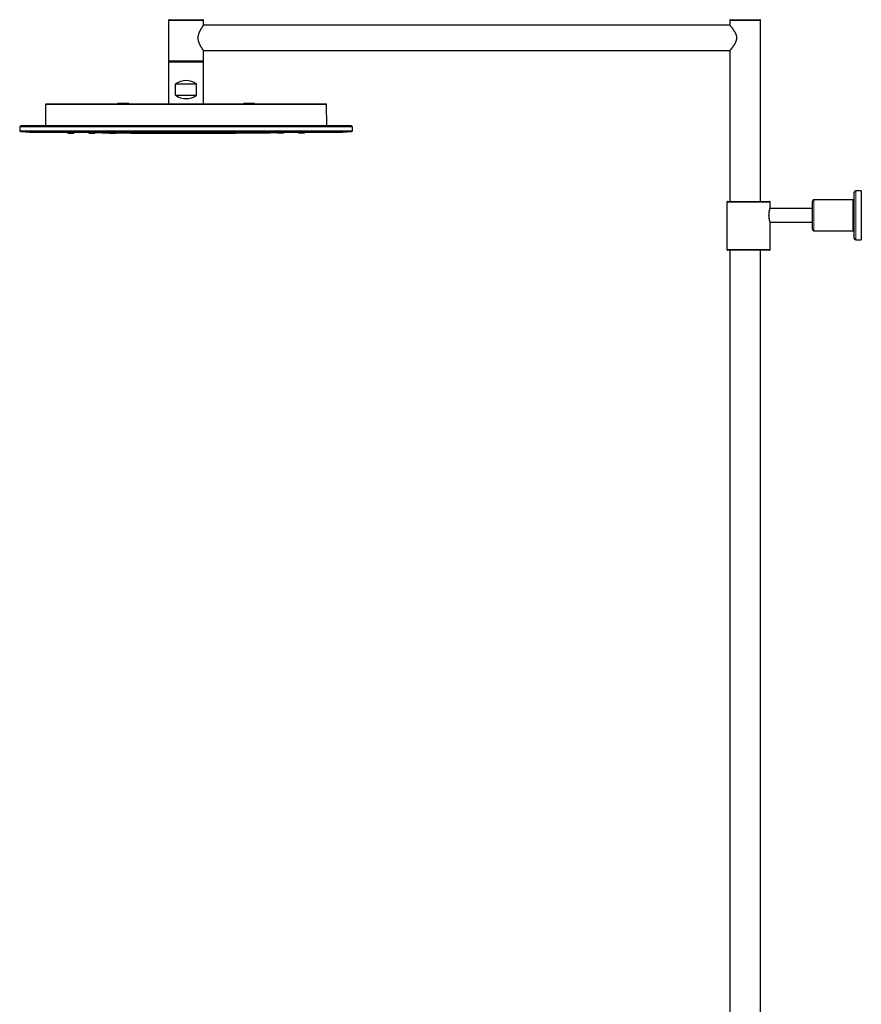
# Model space of a CAD drawing. Header units: millimetres. Extents: x 8 to 2418, y 12 to 2371.
# Tile 13 of 38: x 27 to 629, y 1667 to 2371. Entities that reach past the tile are written whole.
import ezdxf

# ---------------------------------------------------------------- set-up
doc = ezdxf.new("R2010")
doc.units = ezdxf.units.MM

msp = doc.modelspace()

# ---------------------------------------------------------------- linework, layer by layer
at = {"color": 7, "linetype": 'Continuous', "lineweight": 30}
for p, q in [((133.72, 2370.86), (133.72, 2341.86)), ((134.22, 2371.36), (158.22, 2371.36)), ((158.72, 2367.41), (158.72, 2370.86)), ((535.22, 2370.86), (535.22, 2367.41)), ((535.72, 2371.36), (556.72, 2371.36)), ((557.22, 2241.36), (557.22, 2370.86)), ((535.26, 2367.36), (158.68, 2367.36)), ((158.68, 2349.36), (535.26, 2349.36)), ((158.72, 2341.86), (158.72, 2349.31)), ((535.22, 2349.31), (535.22, 2241.36)), ((133.72, 2340.86), (133.72, 2311.06)), ((158.22, 2341.36), (134.22, 2341.36)), ((134.22, 2341.36), (158.22, 2341.36)), ((158.72, 2311.06), (158.72, 2340.86)), ((138.72, 2317.36), (138.72, 2325.36)), ((138.72, 2325.36), (153.72, 2325.36)), ((153.72, 2317.36), (153.72, 2325.36)), ((97.22, 2311.36), (97.22, 2311.06)), ((105.22, 2311.36), (97.22, 2311.36)), ((105.22, 2311.06), (105.22, 2311.36)), ((138.72, 2317.36), (153.72, 2317.36)), ((187.22, 2311.36), (187.22, 2311.06)), ((191.22, 2311.36), (187.22, 2311.36)), ((195.22, 2311.36), (191.22, 2311.36)), ((195.22, 2311.06), (195.22, 2311.36)), ((45.74, 2310.56), (45.61, 2295.33)), ((46.24, 2311.06), (246.2, 2311.06)), ((246.84, 2295.33), (246.7, 2310.56)), ((27.17, 2294.83), (27.22, 2291.91)), ((27.17, 2294.83), (265.27, 2294.83)), ((264.74, 2291.42), (27.7, 2291.42)), ((264.47, 2295.31), (27.97, 2295.31)), ((40.81, 2290.84), (251.64, 2290.84)), ((45.61, 2295.33), (45.6, 2295.31)), ((61.62, 2290.84), (61.62, 2290.16)), ((65.82, 2290.16), (65.82, 2290.84)), ((76.62, 2290.84), (76.62, 2290.16)), ((80.82, 2290.16), (80.82, 2290.84)), ((91.47, 2290.78), (91.47, 2290.16)), ((91.62, 2290.84), (91.62, 2290.16)), ((95.82, 2290.16), (95.82, 2290.84)), ((95.82, 2290.73), (95.84, 2290.73)), ((95.97, 2290.16), (95.97, 2290.72)), ((106.62, 2290.84), (106.62, 2290.16)), ((110.82, 2290.16), (110.82, 2290.84)), ((110.82, 2290.16), (110.82, 2290.22)), ((121.62, 2290.84), (121.62, 2290.16)), ((125.82, 2290.16), (125.82, 2290.84)), ((136.62, 2290.84), (136.62, 2290.16)), ((140.82, 2290.16), (140.82, 2290.84)), ((151.62, 2290.84), (151.62, 2290.16)), ((155.82, 2290.16), (155.82, 2290.84)), ((166.62, 2290.84), (166.62, 2290.16)), ((170.82, 2290.16), (170.82, 2290.84)), ((181.62, 2290.84), (181.62, 2290.16)), ((181.62, 2290.22), (181.62, 2290.16)), ((185.82, 2290.16), (185.82, 2290.84)), ((196.47, 2290.72), (196.47, 2290.16)), ((196.62, 2290.84), (196.62, 2290.16)), ((200.82, 2290.16), (200.82, 2290.84)), ((200.82, 2290.79), (200.84, 2290.79)), ((200.97, 2290.16), (200.97, 2290.78)), ((211.62, 2290.84), (211.62, 2290.16)), ((215.82, 2290.16), (215.82, 2290.84)), ((226.62, 2290.84), (226.62, 2290.16)), ((230.82, 2290.16), (230.82, 2290.84)), ((246.84, 2295.31), (246.84, 2295.33)), ((265.22, 2291.91), (265.27, 2294.83)), ((624.22, 2214.86), (624.22, 2247.86)), ((629.22, 2248.86), (625.22, 2248.86)), ((629.22, 2248.86), (629.22, 2231.36)), ((533.02, 2240.86), (533.02, 2206.86)), ((533.52, 2241.36), (563.52, 2241.36)), ((564.02, 2236.36), (564.02, 2240.86)), ((594.22, 2221.36), (594.22, 2241.36)), ((623.22, 2242.36), (595.22, 2242.36)), ((594.22, 2236.36), (564.02, 2236.36)), ((629.22, 2231.36), (629.22, 2213.86)), ((564.02, 2206.86), (564.02, 2226.36)), ((564.02, 2226.36), (594.22, 2226.36)), ((595.22, 2220.36), (623.22, 2220.36)), ((625.22, 2213.86), (629.22, 2213.86)), ((563.52, 2206.36), (533.52, 2206.36)), ((535.27, 2206.36), (535.27, 1291.36)), ((557.17, 1291.36), (557.17, 2206.36))]:
    msp.add_line(p, q, dxfattribs=at)
at = {"color": 252, "linetype": 'Continuous', "lineweight": 0}
for p, q in [((158.72, 2370.86), (133.72, 2370.86)), ((557.22, 2370.86), (535.22, 2370.86)), ((133.72, 2341.86), (158.72, 2341.86)), ((158.72, 2340.86), (133.72, 2340.86)), ((246.7, 2310.56), (45.74, 2310.56)), ((27.22, 2291.91), (265.22, 2291.91)), ((45.61, 2295.33), (246.84, 2295.33)), ((625.22, 2248.86), (625.22, 2213.86)), ((564.02, 2240.86), (533.02, 2240.86)), ((595.22, 2242.36), (595.22, 2220.36)), ((623.22, 2220.36), (623.22, 2242.36)), ((533.02, 2206.86), (564.02, 2206.86))]:
    msp.add_line(p, q, dxfattribs=at)
at = {"color": 7, "linetype": 'Continuous', "lineweight": 30, "flags": 128}
for points in [[(67.09, 2290.84), (70.21, 2290.78), (76.62, 2290.66)], [(80.82, 2290.59), (86.21, 2290.51), (91.47, 2290.43)], [(95.97, 2290.37), (102.21, 2290.3), (106.62, 2290.26)], [(185.82, 2290.26), (190.23, 2290.3), (196.47, 2290.37)], [(200.97, 2290.43), (206.23, 2290.51), (211.62, 2290.59)], [(215.82, 2290.66), (222.23, 2290.78), (225.35, 2290.84)]]:
    msp.add_lwpolyline(points, dxfattribs=at)
at = {"color": 7, "linetype": 'Continuous', "lineweight": 30}
for centre, radius, start, end in [((134.22, 2370.86), 0.5, 90, 180), ((158.22, 2370.86), 0.5, 0, 90), ((535.72, 2370.86), 0.5, 90, 180), ((556.72, 2370.86), 0.5, 0, 90), ((134.22, 2341.86), 0.5, 180, 270), ((134.22, 2340.86), 0.5, 90, 180), ((158.22, 2341.86), 0.5, 270, 0), ((158.22, 2340.86), 0.5, 0, 90), ((146.22, 2315.36), 12.5, 53.1301, 126.8699), ((146.22, 2327.36), 12.5, 233.1301, 306.8699), ((46.24, 2310.56), 0.5, 90, 179.5), ((246.2, 2310.56), 0.5, 0.5, 90), ((27.72, 2291.91), 0.5, 181, 268.3023), ((27.97, 2294.81), 0.5, 90, 177.21489), ((40.81, 2440.84), 150, 264.98947, 270), ((146.22, 6290.06), 4000, 269.49293, 270.50707), ((251.64, 2440.84), 150, 270, 275.01053), ((264.47, 2294.81), 0.5, 2.78511, 90), ((264.72, 2291.91), 0.5, 271.6977, 359), ((625.22, 2247.86), 1, 90, 180), ((533.52, 2240.86), 0.5, 90, 180), ((563.52, 2240.86), 0.5, 0, 90), ((595.22, 2241.36), 1, 90, 180), ((623.22, 2243.36), 1, 270, 0), ((595.22, 2221.36), 1, 180, 270), ((623.22, 2219.36), 1, 0, 90), ((625.22, 2214.86), 1, 180, 270), ((533.52, 2206.86), 0.5, 180, 270), ((563.52, 2206.86), 0.5, 270, 0)]:
    msp.add_arc(centre, radius, start, end, dxfattribs=at)
for points, knots in [([(158.72, 2349.31), (158.72, 2349.31), (158.72, 2349.3), (158.71, 2349.32), (158.68, 2349.37), (158.62, 2349.45), (158.54, 2349.56), (158.42, 2349.73), (158.28, 2349.93), (158.11, 2350.18), (157.91, 2350.46), (157.69, 2350.79), (157.45, 2351.16), (157.19, 2351.58), (156.91, 2352.03), (156.64, 2352.51), (156.4, 2352.95), (156.17, 2353.39), (155.95, 2353.85), (155.73, 2354.34), (155.52, 2354.86), (155.35, 2355.35), (155.21, 2355.82), (155.08, 2356.29), (154.98, 2356.8), (154.9, 2357.33), (154.85, 2357.88), (154.84, 2358.43), (154.86, 2358.98), (154.92, 2359.52), (155, 2360.06), (155.12, 2360.6), (155.27, 2361.12), (155.44, 2361.64), (155.63, 2362.14), (155.84, 2362.62), (156.08, 2363.14), (156.35, 2363.67), (156.64, 2364.21), (156.93, 2364.72), (157.19, 2365.14), (157.41, 2365.49), (157.59, 2365.78), (157.78, 2366.05), (157.95, 2366.31), (158.1, 2366.53), (158.24, 2366.73), (158.35, 2366.89), (158.44, 2367.02), (158.51, 2367.12), (158.58, 2367.21), (158.64, 2367.29), (158.68, 2367.36), (158.71, 2367.4), (158.72, 2367.41), (158.72, 2367.41)], [0, 0, 0, 0, 0.001218, 0.019187, 0.035949, 0.052788, 0.073509, 0.094363, 0.115376, 0.13651, 0.158999, 0.181613, 0.204461, 0.227418, 0.253935, 0.275767, 0.29768, 0.316319, 0.33501, 0.356692, 0.376344, 0.396078, 0.412294, 0.428572, 0.446867, 0.465275, 0.483844, 0.502556, 0.520859, 0.5393, 0.557904, 0.576629, 0.596159, 0.615098, 0.634119, 0.654082, 0.67412, 0.698905, 0.723935, 0.749087, 0.774491, 0.791205, 0.808956, 0.826758, 0.844755, 0.862815, 0.879147, 0.895533, 0.908873, 0.922213, 0.935691, 0.949169, 0.965539, 0.981979, 1, 1, 1, 1]), ([(535.22, 2367.41), (535.22, 2367.4), (535.23, 2367.4), (535.29, 2367.33), (535.38, 2367.21), (535.51, 2367.06), (535.67, 2366.86), (535.85, 2366.63), (536.07, 2366.36), (536.29, 2366.07), (536.53, 2365.76), (536.77, 2365.44), (537.02, 2365.11), (537.28, 2364.75), (537.55, 2364.37), (537.84, 2363.94), (538.17, 2363.44), (538.51, 2362.88), (538.84, 2362.29), (539.13, 2361.71), (539.36, 2361.19), (539.54, 2360.73), (539.67, 2360.33), (539.77, 2359.94), (539.85, 2359.59), (539.91, 2359.25), (539.95, 2358.91), (539.97, 2358.53), (539.97, 2358.13), (539.94, 2357.71), (539.88, 2357.29), (539.8, 2356.88), (539.7, 2356.48), (539.56, 2356.06), (539.41, 2355.64), (539.23, 2355.23), (539.04, 2354.81), (538.82, 2354.38), (538.55, 2353.91), (538.27, 2353.44), (537.97, 2352.98), (537.67, 2352.52), (537.37, 2352.09), (537.09, 2351.7), (536.84, 2351.36), (536.6, 2351.05), (536.37, 2350.75), (536.14, 2350.45), (535.92, 2350.17), (535.72, 2349.92), (535.55, 2349.71), (535.42, 2349.55), (535.34, 2349.45), (535.28, 2349.38), (535.24, 2349.34), (535.22, 2349.31), (535.22, 2349.31), (535.22, 2349.31)], [0, 0, 0, 0, 0.021083, 0.042343, 0.063833, 0.085493, 0.106533, 0.127709, 0.14905, 0.170507, 0.18974, 0.209041, 0.228042, 0.2471, 0.266756, 0.286468, 0.309521, 0.336057, 0.359745, 0.383549, 0.404461, 0.419138, 0.433868, 0.446921, 0.460027, 0.469857, 0.481546, 0.494346, 0.507219, 0.521525, 0.535929, 0.548962, 0.563226, 0.577555, 0.593433, 0.609372, 0.623518, 0.642197, 0.660934, 0.682532, 0.703328, 0.724186, 0.747548, 0.766868, 0.786244, 0.804417, 0.822645, 0.84387, 0.865614, 0.887487, 0.909525, 0.931771, 0.946404, 0.961092, 0.975577, 0.990119, 1, 1, 1, 1]), ([(61.62, 2290.16), (61.63, 2290.16), (61.63, 2290.16), (61.67, 2290.16), (61.75, 2290.16), (61.87, 2290.16), (62.02, 2290.16), (62.19, 2290.16), (62.33, 2290.16), (62.4, 2290.16)], [0, 0, 0, 0, 0.1181673, 0.2656327, 0.4117541, 0.5590903, 0.7065509, 0.8526671, 1, 1, 1, 1]), ([(62.4, 2290.16), (62.47, 2290.16), (62.62, 2290.16), (62.86, 2290.16), (63.12, 2290.16), (63.39, 2290.16), (63.67, 2290.16), (63.94, 2290.16), (64.21, 2290.16), (64.48, 2290.16), (64.73, 2290.16), (64.96, 2290.16), (65.17, 2290.16), (65.36, 2290.16), (65.52, 2290.16), (65.64, 2290.16), (65.74, 2290.16), (65.8, 2290.16), (65.82, 2290.16), (65.82, 2290.16), (65.82, 2290.16)], [0, 0, 0, 0, 0.058363, 0.116193, 0.174504, 0.232895, 0.29072, 0.348989, 0.407493, 0.465313, 0.523469, 0.58185, 0.63968, 0.697958, 0.756218, 0.814043, 0.872453, 0.93085, 0.988682, 1, 1, 1, 1]), ([(76.62, 2290.16), (76.63, 2290.16), (76.63, 2290.16), (76.67, 2290.16), (76.75, 2290.16), (76.87, 2290.16), (77.02, 2290.16), (77.19, 2290.16), (77.33, 2290.16), (77.4, 2290.16)], [0, 0, 0, 0, 0.1189467, 0.2665984, 0.4125798, 0.5594615, 0.706803, 0.8528061, 1, 1, 1, 1]), ([(77.4, 2290.16), (77.47, 2290.16), (77.62, 2290.16), (77.87, 2290.16), (78.12, 2290.16), (78.39, 2290.16), (78.67, 2290.16), (78.94, 2290.16), (79.21, 2290.16), (79.48, 2290.16), (79.73, 2290.16), (79.96, 2290.16), (80.17, 2290.16), (80.36, 2290.16), (80.52, 2290.16), (80.65, 2290.16), (80.74, 2290.16), (80.8, 2290.16), (80.82, 2290.16), (80.82, 2290.16), (80.82, 2290.16)], [0, 0, 0, 0, 0.058269, 0.116117, 0.174565, 0.233067, 0.290911, 0.349113, 0.407639, 0.465484, 0.523657, 0.582081, 0.639926, 0.698203, 0.756473, 0.814319, 0.872751, 0.931043, 0.988887, 1, 1, 1, 1]), ([(91.47, 2290.16), (91.47, 2290.16), (91.46, 2290.16), (91.49, 2290.16), (91.53, 2290.16), (91.59, 2290.16), (91.61, 2290.16)], [0, 0, 0, 0, 0.000241, 0.381163, 0.758377, 1, 1, 1, 1]), ([(91.62, 2290.16), (91.63, 2290.16), (91.63, 2290.16), (91.67, 2290.16), (91.76, 2290.16), (91.87, 2290.16), (92.02, 2290.16), (92.19, 2290.16), (92.33, 2290.16), (92.4, 2290.16)], [0, 0, 0, 0, 0.119346, 0.266928, 0.41284, 0.559653, 0.706941, 0.852881, 1, 1, 1, 1]), ([(92.4, 2290.16), (92.47, 2290.16), (92.62, 2290.16), (92.87, 2290.16), (93.12, 2290.16), (93.39, 2290.16), (93.67, 2290.16), (93.94, 2290.16), (94.21, 2290.16), (94.48, 2290.16), (94.73, 2290.16), (94.96, 2290.16), (95.17, 2290.16), (95.36, 2290.16), (95.52, 2290.16), (95.65, 2290.16), (95.74, 2290.16), (95.8, 2290.16), (95.82, 2290.16), (95.82, 2290.16), (95.82, 2290.16)], [0, 0, 0, 0, 0.05828, 0.116138, 0.174594, 0.233105, 0.290959, 0.349174, 0.407709, 0.465564, 0.52375, 0.582181, 0.640035, 0.69832, 0.756598, 0.81445, 0.872886, 0.931185, 0.989034, 1, 1, 1, 1]), ([(95.84, 2290.16), (95.86, 2290.16), (95.91, 2290.16), (95.96, 2290.16), (95.97, 2290.16), (95.97, 2290.16)], [0, 0, 0, 0, 0.236043, 0.617492, 1, 1, 1, 1]), ([(106.62, 2290.16), (106.63, 2290.16), (106.63, 2290.16), (106.67, 2290.16), (106.76, 2290.16), (106.87, 2290.16), (107.02, 2290.16), (107.19, 2290.16), (107.33, 2290.16), (107.4, 2290.16)], [0, 0, 0, 0, 0.1202, 0.267323, 0.413099, 0.560083, 0.707236, 0.853024, 1, 1, 1, 1]), ([(107.4, 2290.16), (107.48, 2290.16), (107.62, 2290.16), (107.87, 2290.16), (108.13, 2290.16), (108.4, 2290.16), (108.67, 2290.16), (108.94, 2290.16), (109.22, 2290.16), (109.48, 2290.16), (109.73, 2290.16), (109.96, 2290.16), (110.17, 2290.16), (110.36, 2290.16), (110.52, 2290.16), (110.65, 2290.16), (110.74, 2290.16), (110.8, 2290.16), (110.82, 2290.16), (110.82, 2290.16), (110.82, 2290.16)], [0, 0, 0, 0, 0.058422, 0.116304, 0.17466, 0.233112, 0.290993, 0.349314, 0.407865, 0.46574, 0.523957, 0.582375, 0.640252, 0.69859, 0.756899, 0.814765, 0.873208, 0.931651, 0.98952, 1, 1, 1, 1]), ([(121.62, 2290.16), (121.62, 2290.16), (121.63, 2290.16), (121.67, 2290.16), (121.76, 2290.16), (121.87, 2290.16), (122.02, 2290.16), (122.19, 2290.16), (122.33, 2290.16), (122.4, 2290.16)], [0, 0, 0, 0, 0.119741, 0.267382, 0.413275, 0.559962, 0.707259, 0.853089, 1, 1, 1, 1]), ([(122.4, 2290.13), (122.33, 2290.13), (122.2, 2290.14), (122.02, 2290.14), (121.87, 2290.14), (121.76, 2290.14), (121.67, 2290.14), (121.63, 2290.14), (121.62, 2290.14), (121.64, 2290.14), (121.7, 2290.14), (121.8, 2290.14), (121.92, 2290.14), (122.08, 2290.14), (122.27, 2290.14), (122.48, 2290.14), (122.71, 2290.14), (122.96, 2290.14), (123.22, 2290.14), (123.5, 2290.14), (123.77, 2290.13), (124.05, 2290.13), (124.31, 2290.13), (124.57, 2290.13), (124.82, 2290.13), (125.04, 2290.13), (125.25, 2290.12), (125.42, 2290.12), (125.57, 2290.12), (125.69, 2290.12), (125.77, 2290.12), (125.81, 2290.12), (125.83, 2290.12), (125.8, 2290.12), (125.74, 2290.12), (125.65, 2290.12), (125.52, 2290.12), (125.36, 2290.12), (125.18, 2290.12), (124.96, 2290.12), (124.73, 2290.12), (124.48, 2290.12), (124.22, 2290.12), (123.95, 2290.12), (123.67, 2290.13), (123.4, 2290.13), (123.13, 2290.13), (122.87, 2290.13), (122.63, 2290.13), (122.48, 2290.13), (122.4, 2290.13)], [0, 0, 0, 0, 0.020745, 0.041685, 0.062468, 0.083379, 0.104109, 0.124969, 0.145883, 0.166625, 0.187479, 0.208341, 0.229083, 0.249985, 0.270837, 0.291568, 0.312482, 0.333258, 0.354189, 0.374946, 0.39576, 0.416701, 0.437404, 0.458298, 0.479145, 0.499891, 0.52099, 0.541702, 0.5624, 0.583364, 0.604064, 0.62491, 0.64573, 0.666552, 0.687404, 0.708166, 0.729072, 0.749873, 0.77063, 0.791553, 0.812328, 0.833123, 0.853971, 0.874809, 0.89549, 0.916203, 0.937311, 0.95807, 0.978845, 1, 1, 1, 1]), ([(122.4, 2290.16), (122.48, 2290.16), (122.62, 2290.16), (122.87, 2290.16), (123.13, 2290.16), (123.4, 2290.16), (123.67, 2290.16), (123.95, 2290.16), (124.22, 2290.16), (124.49, 2290.16), (124.73, 2290.16), (124.97, 2290.16), (125.18, 2290.16), (125.36, 2290.16), (125.52, 2290.16), (125.65, 2290.16), (125.74, 2290.16), (125.8, 2290.16), (125.83, 2290.16), (125.82, 2290.16), (125.82, 2290.16)], [0, 0, 0, 0, 0.058662, 0.116778, 0.175375, 0.234025, 0.292138, 0.350736, 0.40912, 0.466954, 0.525254, 0.58366, 0.641492, 0.69976, 0.758024, 0.815851, 0.87425, 0.932517, 0.990338, 1, 1, 1, 1]), ([(136.62, 2290.16), (136.62, 2290.16), (136.63, 2290.16), (136.67, 2290.16), (136.76, 2290.16), (136.87, 2290.16), (137.02, 2290.16), (137.19, 2290.16), (137.33, 2290.16), (137.4, 2290.16)], [0, 0, 0, 0, 0.119399, 0.267122, 0.413074, 0.5598, 0.706814, 0.852702, 1, 1, 1, 1]), ([(137.4, 2290.12), (137.33, 2290.12), (137.2, 2290.12), (137.02, 2290.13), (136.87, 2290.13), (136.76, 2290.13), (136.67, 2290.13), (136.63, 2290.13), (136.62, 2290.13), (136.64, 2290.14), (136.7, 2290.14), (136.79, 2290.14), (136.92, 2290.14), (137.08, 2290.14), (137.27, 2290.14), (137.48, 2290.14), (137.71, 2290.14), (137.96, 2290.14), (138.22, 2290.14), (138.5, 2290.14), (138.77, 2290.14), (139.05, 2290.14), (139.31, 2290.14), (139.57, 2290.14), (139.82, 2290.14), (140.04, 2290.14), (140.25, 2290.14), (140.42, 2290.13), (140.57, 2290.13), (140.69, 2290.13), (140.77, 2290.13), (140.81, 2290.13), (140.83, 2290.13), (140.8, 2290.12), (140.74, 2290.12), (140.66, 2290.12), (140.58, 2290.12), (140.55, 2290.12)], [0, 0, 0, 0, 0.028656, 0.057546, 0.086321, 0.115037, 0.143851, 0.172682, 0.201381, 0.230012, 0.259063, 0.287819, 0.316463, 0.34544, 0.374209, 0.402862, 0.4318, 0.460485, 0.489388, 0.518116, 0.546817, 0.575748, 0.604423, 0.633447, 0.662082, 0.690779, 0.719918, 0.748548, 0.777156, 0.806076, 0.834758, 0.863533, 0.892639, 0.921259, 0.949896, 0.978636, 1, 1, 1, 1]), ([(137.4, 2290.07), (137.33, 2290.07), (137.2, 2290.07), (137.02, 2290.07), (136.87, 2290.08), (136.76, 2290.08), (136.67, 2290.08), (136.63, 2290.08), (136.62, 2290.08), (136.64, 2290.08), (136.7, 2290.08), (136.8, 2290.08), (136.92, 2290.08), (137.08, 2290.08), (137.27, 2290.08), (137.48, 2290.08), (137.71, 2290.08), (137.96, 2290.08), (138.23, 2290.08), (138.5, 2290.08), (138.77, 2290.08), (139.05, 2290.08), (139.32, 2290.08), (139.58, 2290.08), (139.82, 2290.07), (140.04, 2290.07), (140.25, 2290.07), (140.42, 2290.07), (140.57, 2290.07), (140.69, 2290.07), (140.77, 2290.07), (140.82, 2290.07), (140.83, 2290.07), (140.8, 2290.07), (140.74, 2290.07), (140.65, 2290.07), (140.52, 2290.07), (140.36, 2290.07), (140.17, 2290.07), (139.96, 2290.07), (139.73, 2290.07), (139.48, 2290.07), (139.22, 2290.07), (138.95, 2290.07), (138.67, 2290.07), (138.4, 2290.07), (138.13, 2290.07), (137.87, 2290.07), (137.62, 2290.07), (137.48, 2290.07), (137.4, 2290.07)], [0, 0, 0, 0, 0.020656, 0.041609, 0.062468, 0.083184, 0.103912, 0.12497, 0.145823, 0.166573, 0.187479, 0.208327, 0.229091, 0.249984, 0.270788, 0.291552, 0.312478, 0.333235, 0.354165, 0.374942, 0.395727, 0.416693, 0.4374, 0.458685, 0.479402, 0.499893, 0.520891, 0.54167, 0.562399, 0.583796, 0.604511, 0.624908, 0.646065, 0.666752, 0.687407, 0.708195, 0.729083, 0.749876, 0.770643, 0.79157, 0.812332, 0.833137, 0.853972, 0.874813, 0.895328, 0.916031, 0.937315, 0.958055, 0.978908, 1, 1, 1, 1]), ([(137.4, 2290.16), (137.47, 2290.16), (137.62, 2290.16), (137.87, 2290.16), (138.13, 2290.16), (138.39, 2290.16), (138.67, 2290.16), (138.94, 2290.16), (139.22, 2290.16), (139.48, 2290.16), (139.73, 2290.16), (139.96, 2290.16), (140.17, 2290.16), (140.36, 2290.16), (140.52, 2290.16), (140.65, 2290.16), (140.74, 2290.16), (140.8, 2290.16), (140.82, 2290.16), (140.82, 2290.16), (140.82, 2290.16)], [0, 0, 0, 0, 0.05829, 0.116156, 0.174621, 0.233146, 0.291015, 0.349243, 0.407791, 0.465663, 0.52387, 0.582318, 0.640187, 0.698491, 0.75678, 0.814645, 0.873093, 0.931406, 0.989262, 1, 1, 1, 1]), ([(155.04, 2290.16), (154.97, 2290.16), (154.82, 2290.16), (154.58, 2290.16), (154.32, 2290.16), (154.05, 2290.16), (153.77, 2290.16), (153.5, 2290.16), (153.23, 2290.16), (152.96, 2290.16), (152.71, 2290.16), (152.48, 2290.16), (152.27, 2290.16), (152.08, 2290.16), (151.92, 2290.16), (151.8, 2290.16), (151.7, 2290.16), (151.64, 2290.16), (151.62, 2290.16), (151.62, 2290.16), (151.62, 2290.16)], [0, 0, 0, 0, 0.058238, 0.116105, 0.174618, 0.233042, 0.290911, 0.349242, 0.407685, 0.465557, 0.523869, 0.582211, 0.640081, 0.69849, 0.756675, 0.81454, 0.873093, 0.931304, 0.98916, 1, 1, 1, 1]), ([(152.4, 2290.12), (152.33, 2290.12), (152.19, 2290.12), (152.02, 2290.12), (151.87, 2290.12), (151.76, 2290.12), (151.67, 2290.12), (151.63, 2290.12), (151.62, 2290.13), (151.64, 2290.13), (151.7, 2290.13), (151.79, 2290.13), (151.92, 2290.13), (152.08, 2290.13), (152.27, 2290.14), (152.48, 2290.14), (152.71, 2290.14), (152.96, 2290.14), (153.23, 2290.14), (153.5, 2290.14), (153.77, 2290.14), (154.05, 2290.14), (154.32, 2290.14), (154.57, 2290.14), (154.82, 2290.14), (155.04, 2290.14), (155.25, 2290.14), (155.42, 2290.14), (155.57, 2290.14), (155.69, 2290.14), (155.77, 2290.14), (155.81, 2290.14), (155.83, 2290.13), (155.8, 2290.13), (155.74, 2290.13), (155.66, 2290.13), (155.58, 2290.13), (155.55, 2290.13)], [0, 0, 0, 0, 0.028715, 0.057603, 0.086326, 0.115155, 0.143836, 0.172692, 0.201276, 0.229905, 0.259077, 0.287624, 0.316252, 0.345459, 0.374087, 0.402717, 0.431826, 0.460494, 0.489412, 0.518147, 0.546847, 0.575776, 0.604459, 0.63338, 0.662037, 0.690818, 0.719748, 0.748402, 0.777198, 0.806191, 0.83483, 0.863581, 0.892668, 0.921291, 0.949949, 0.978719, 1, 1, 1, 1]), ([(152.4, 2290.07), (152.33, 2290.07), (152.19, 2290.07), (152.02, 2290.07), (151.87, 2290.07), (151.76, 2290.07), (151.67, 2290.07), (151.63, 2290.07), (151.62, 2290.07), (151.64, 2290.07), (151.7, 2290.07), (151.8, 2290.07), (151.92, 2290.07), (152.08, 2290.07), (152.27, 2290.07), (152.48, 2290.07), (152.71, 2290.08), (152.96, 2290.08), (153.23, 2290.08), (153.5, 2290.08), (153.77, 2290.08), (154.05, 2290.08), (154.32, 2290.08), (154.58, 2290.08), (154.82, 2290.08), (155.04, 2290.08), (155.25, 2290.08), (155.42, 2290.08), (155.57, 2290.08), (155.69, 2290.08), (155.77, 2290.08), (155.82, 2290.08), (155.83, 2290.08), (155.8, 2290.08), (155.74, 2290.08), (155.65, 2290.08), (155.52, 2290.07), (155.36, 2290.07), (155.17, 2290.07), (154.96, 2290.07), (154.73, 2290.07), (154.48, 2290.07), (154.21, 2290.07), (153.94, 2290.07), (153.67, 2290.07), (153.39, 2290.07), (153.13, 2290.07), (152.87, 2290.07), (152.62, 2290.07), (152.47, 2290.07), (152.4, 2290.07)], [0, 0, 0, 0, 0.020787, 0.041699, 0.062469, 0.083289, 0.104113, 0.124966, 0.145484, 0.166191, 0.187477, 0.208203, 0.228967, 0.249984, 0.270361, 0.291074, 0.312482, 0.333163, 0.354118, 0.374946, 0.395686, 0.416644, 0.437404, 0.458326, 0.479086, 0.499895, 0.520789, 0.541557, 0.5624, 0.583275, 0.604034, 0.624908, 0.645862, 0.666599, 0.687405, 0.708231, 0.729183, 0.749874, 0.770755, 0.791713, 0.81233, 0.833292, 0.854136, 0.874811, 0.896026, 0.916714, 0.937314, 0.958202, 0.97906, 1, 1, 1, 1]), ([(155.82, 2290.16), (155.82, 2290.16), (155.81, 2290.16), (155.77, 2290.16), (155.69, 2290.16), (155.57, 2290.16), (155.42, 2290.16), (155.25, 2290.16), (155.11, 2290.16), (155.04, 2290.16)], [0, 0, 0, 0, 0.119398, 0.266857, 0.412808, 0.559796, 0.70668, 0.852567, 1, 1, 1, 1]), ([(170.04, 2290.16), (169.97, 2290.16), (169.82, 2290.16), (169.57, 2290.16), (169.31, 2290.16), (169.04, 2290.16), (168.77, 2290.16), (168.49, 2290.16), (168.22, 2290.16), (167.96, 2290.16), (167.71, 2290.16), (167.48, 2290.16), (167.26, 2290.16), (167.08, 2290.16), (166.92, 2290.16), (166.79, 2290.16), (166.7, 2290.16), (166.64, 2290.16), (166.62, 2290.16), (166.62, 2290.16), (166.62, 2290.16)], [0, 0, 0, 0, 0.058609, 0.116725, 0.175373, 0.233919, 0.292032, 0.350734, 0.409015, 0.466849, 0.525253, 0.583555, 0.641387, 0.699759, 0.75792, 0.815748, 0.874249, 0.932416, 0.990237, 1, 1, 1, 1]), ([(167.4, 2290.12), (167.33, 2290.12), (167.19, 2290.12), (167.02, 2290.12), (166.87, 2290.12), (166.76, 2290.12), (166.67, 2290.12), (166.63, 2290.12), (166.62, 2290.12), (166.64, 2290.12), (166.7, 2290.12), (166.8, 2290.12), (166.92, 2290.12), (167.08, 2290.12), (167.27, 2290.12), (167.48, 2290.13), (167.71, 2290.13), (167.97, 2290.13), (168.23, 2290.13), (168.5, 2290.13), (168.78, 2290.13), (169.05, 2290.14), (169.32, 2290.14), (169.58, 2290.14), (169.82, 2290.14), (170.05, 2290.14), (170.25, 2290.14), (170.42, 2290.14), (170.57, 2290.14), (170.69, 2290.14), (170.77, 2290.14), (170.82, 2290.14), (170.83, 2290.14), (170.8, 2290.14), (170.74, 2290.14), (170.65, 2290.14), (170.52, 2290.14), (170.36, 2290.14), (170.17, 2290.14), (169.96, 2290.13), (169.73, 2290.13), (169.48, 2290.13), (169.21, 2290.13), (168.94, 2290.13), (168.67, 2290.13), (168.39, 2290.12), (168.12, 2290.12), (167.86, 2290.12), (167.62, 2290.12), (167.47, 2290.12), (167.4, 2290.12)], [0, 0, 0, 0, 0.020796, 0.041706, 0.062468, 0.083311, 0.10416, 0.124964, 0.145873, 0.166564, 0.187477, 0.20824, 0.228946, 0.249985, 0.27061, 0.291321, 0.312482, 0.333178, 0.354098, 0.374946, 0.395669, 0.416616, 0.437403, 0.45828, 0.479003, 0.499896, 0.520797, 0.541536, 0.562402, 0.58327, 0.604013, 0.624909, 0.645752, 0.666487, 0.687406, 0.708177, 0.729104, 0.749874, 0.770667, 0.791628, 0.812329, 0.833209, 0.854075, 0.87481, 0.895941, 0.916653, 0.937311, 0.958403, 0.979167, 1, 1, 1, 1]), ([(170.82, 2290.16), (170.82, 2290.16), (170.81, 2290.16), (170.77, 2290.16), (170.69, 2290.16), (170.57, 2290.16), (170.42, 2290.16), (170.25, 2290.16), (170.11, 2290.16), (170.04, 2290.16)], [0, 0, 0, 0, 0.11974, 0.26712, 0.413012, 0.559958, 0.707127, 0.852956, 1, 1, 1, 1]), ([(185.04, 2290.16), (184.97, 2290.16), (184.82, 2290.16), (184.57, 2290.16), (184.32, 2290.16), (184.05, 2290.16), (183.77, 2290.16), (183.5, 2290.16), (183.23, 2290.16), (182.96, 2290.16), (182.71, 2290.16), (182.48, 2290.16), (182.27, 2290.16), (182.08, 2290.16), (181.92, 2290.16), (181.8, 2290.16), (181.7, 2290.16), (181.64, 2290.16), (181.62, 2290.16), (181.62, 2290.16), (181.62, 2290.16)], [0, 0, 0, 0, 0.0583697, 0.1162518, 0.1746579, 0.2330082, 0.2908888, 0.3493118, 0.4077611, 0.4656358, 0.5239556, 0.582269, 0.6401465, 0.6985893, 0.7567963, 0.8146619, 0.8732071, 0.9315487, 0.9894176, 1, 1, 1, 1]), ([(185.82, 2290.16), (185.82, 2290.16), (185.81, 2290.16), (185.77, 2290.16), (185.69, 2290.16), (185.57, 2290.16), (185.42, 2290.16), (185.25, 2290.16), (185.11, 2290.16), (185.04, 2290.16)], [0, 0, 0, 0, 0.120199, 0.267065, 0.41284, 0.560079, 0.707107, 0.852893, 1, 1, 1, 1]), ([(196.61, 2290.16), (196.59, 2290.16), (196.53, 2290.16), (196.48, 2290.16), (196.48, 2290.16), (196.47, 2290.16)], [0, 0, 0, 0, 0.2356203, 0.6169647, 1, 1, 1, 1]), ([(200.04, 2290.16), (199.97, 2290.16), (199.82, 2290.16), (199.58, 2290.16), (199.32, 2290.16), (199.05, 2290.16), (198.77, 2290.16), (198.5, 2290.16), (198.23, 2290.16), (197.96, 2290.16), (197.71, 2290.16), (197.48, 2290.16), (197.27, 2290.16), (197.08, 2290.16), (196.92, 2290.16), (196.8, 2290.16), (196.7, 2290.16), (196.64, 2290.16), (196.62, 2290.16), (196.62, 2290.16), (196.62, 2290.16)], [0, 0, 0, 0, 0.058228, 0.116086, 0.174592, 0.233, 0.290855, 0.349172, 0.407602, 0.465457, 0.523748, 0.582074, 0.639928, 0.698319, 0.756492, 0.814345, 0.872885, 0.931082, 0.988931, 1, 1, 1, 1]), ([(200.82, 2290.16), (200.82, 2290.16), (200.81, 2290.16), (200.77, 2290.16), (200.69, 2290.16), (200.57, 2290.16), (200.42, 2290.16), (200.25, 2290.16), (200.11, 2290.16), (200.04, 2290.16)], [0, 0, 0, 0, 0.119344, 0.266667, 0.412579, 0.559649, 0.706808, 0.852747, 1, 1, 1, 1]), ([(200.97, 2290.16), (200.97, 2290.16), (200.98, 2290.16), (200.95, 2290.16), (200.91, 2290.16), (200.86, 2290.16), (200.83, 2290.16)], [0, 0, 0, 0, 0.000241, 0.380496, 0.757665, 1, 1, 1, 1]), ([(215.04, 2290.16), (214.97, 2290.16), (214.82, 2290.16), (214.58, 2290.16), (214.32, 2290.16), (214.05, 2290.16), (213.78, 2290.16), (213.5, 2290.16), (213.23, 2290.16), (212.97, 2290.16), (212.72, 2290.16), (212.48, 2290.16), (212.27, 2290.16), (212.08, 2290.16), (211.93, 2290.16), (211.8, 2290.16), (211.7, 2290.16), (211.64, 2290.16), (211.62, 2290.16), (211.62, 2290.16), (211.62, 2290.16)], [0, 0, 0, 0, 0.058217, 0.116065, 0.174563, 0.232963, 0.290807, 0.349111, 0.407533, 0.465378, 0.523656, 0.581974, 0.63982, 0.698202, 0.756367, 0.814214, 0.872751, 0.93094, 0.988785, 1, 1, 1, 1]), ([(215.82, 2290.16), (215.82, 2290.16), (215.81, 2290.16), (215.77, 2290.16), (215.69, 2290.16), (215.57, 2290.16), (215.42, 2290.16), (215.25, 2290.16), (215.11, 2290.16), (215.04, 2290.16)], [0, 0, 0, 0, 0.118946, 0.266337, 0.412318, 0.559457, 0.70667, 0.852672, 1, 1, 1, 1]), ([(230.04, 2290.16), (229.97, 2290.16), (229.82, 2290.16), (229.58, 2290.16), (229.32, 2290.16), (229.05, 2290.16), (228.78, 2290.16), (228.5, 2290.16), (228.23, 2290.16), (227.97, 2290.16), (227.72, 2290.16), (227.48, 2290.16), (227.27, 2290.16), (227.09, 2290.16), (226.93, 2290.16), (226.8, 2290.16), (226.7, 2290.16), (226.64, 2290.16), (226.62, 2290.16), (226.62, 2290.16), (226.62, 2290.16)], [0, 0, 0, 0, 0.058311, 0.116141, 0.174502, 0.232792, 0.290617, 0.348988, 0.407389, 0.46521, 0.523468, 0.581745, 0.639575, 0.697957, 0.756115, 0.81394, 0.872452, 0.930748, 0.98858, 1, 1, 1, 1]), ([(230.82, 2290.16), (230.82, 2290.16), (230.81, 2290.16), (230.77, 2290.16), (230.69, 2290.16), (230.57, 2290.16), (230.43, 2290.16), (230.25, 2290.16), (230.11, 2290.16), (230.04, 2290.16)], [0, 0, 0, 0, 0.118166, 0.265374, 0.411494, 0.559086, 0.706421, 0.852537, 1, 1, 1, 1]), ([(564.02, 2226.36), (564.02, 2226.36), (564.02, 2226.36), (564.01, 2226.39), (563.99, 2226.45), (563.96, 2226.54), (563.93, 2226.66), (563.88, 2226.82), (563.83, 2227), (563.77, 2227.21), (563.7, 2227.45), (563.64, 2227.72), (563.57, 2228.02), (563.5, 2228.34), (563.43, 2228.69), (563.37, 2229.06), (563.32, 2229.45), (563.27, 2229.85), (563.23, 2230.26), (563.21, 2230.68), (563.19, 2231.1), (563.19, 2231.51), (563.2, 2231.92), (563.22, 2232.33), (563.25, 2232.72), (563.29, 2233.09), (563.34, 2233.46), (563.4, 2233.82), (563.46, 2234.16), (563.52, 2234.49), (563.59, 2234.8), (563.66, 2235.09), (563.73, 2235.36), (563.79, 2235.6), (563.85, 2235.81), (563.91, 2235.99), (563.95, 2236.13), (563.98, 2236.24), (564.01, 2236.32), (564.02, 2236.36), (564.02, 2236.36), (564.02, 2236.36)], [0, 0, 0, 0, 0.008638, 0.035517, 0.060617, 0.085891, 0.111519, 0.137324, 0.162849, 0.188541, 0.214487, 0.240776, 0.267321, 0.294236, 0.321339, 0.348832, 0.375557, 0.402694, 0.430042, 0.457833, 0.483473, 0.509302, 0.535427, 0.561954, 0.586914, 0.612041, 0.637509, 0.663146, 0.688951, 0.714924, 0.741154, 0.767734, 0.794513, 0.821678, 0.849042, 0.876816, 0.903264, 0.93012, 0.957186, 0.984689, 1, 1, 1, 1])]:
    msp.add_open_spline(points, degree=3, knots=knots, dxfattribs=at)

doc.saveas('drawing.dxf')
